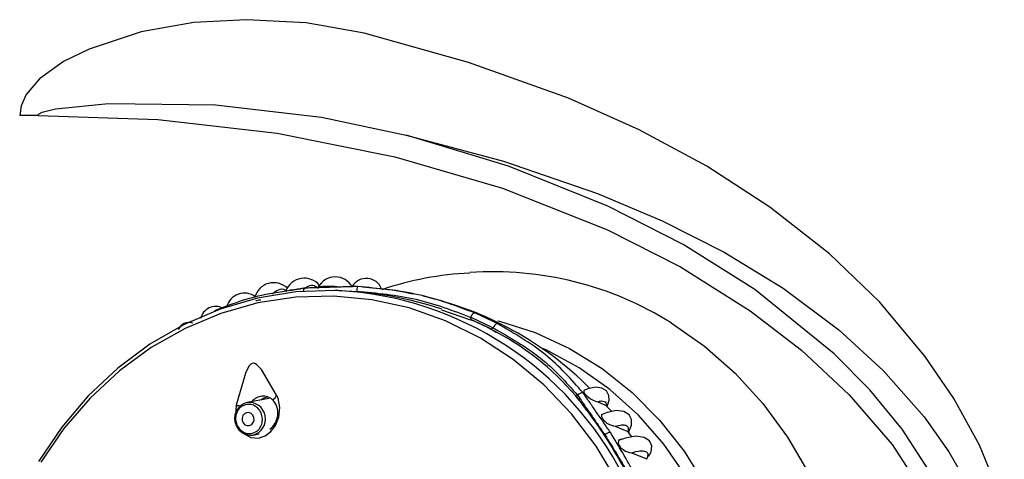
# Model space of a CAD drawing. Header units: millimetres. Extents: x 4904.09 to 4905.21, y 4759.5 to 4761.8.
# Tile 48 of 54: x 4904.8739 to 4904.9483, y 4760.8323 to 4760.8655. Entities that reach past the tile are written whole.
import ezdxf

# ---------------------------------------------------------------- set-up
doc = ezdxf.new("R2010")
doc.units = ezdxf.units.MM
doc.layers.add('SANINDUSA', color=3, linetype='Continuous')

msp = doc.modelspace()

# ---------------------------------------------------------------- linework, layer by layer
at = {"layer": 'SANINDUSA'}
for p, q in [((4904.87526717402, 4760.858289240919), (4904.873868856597, 4760.858289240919)), ((4904.895090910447, 4760.845164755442), (4904.894340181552, 4760.845079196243)), ((4904.894340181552, 4760.845079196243), (4904.894288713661, 4760.845073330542)), ((4904.903549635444, 4760.844791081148), (4904.903221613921, 4760.844861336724)), ((4904.905751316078, 4760.84360160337), (4904.907940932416, 4760.842850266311)), ((4904.90799351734, 4760.842840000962), (4904.907954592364, 4760.843028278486)), ((4904.909651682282, 4760.842227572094), (4904.90950141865, 4760.842128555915)), ((4904.915935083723, 4760.837082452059), (4904.916025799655, 4760.837142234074)), ((4904.890220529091, 4760.836382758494), (4904.890174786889, 4760.835647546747)), ((4904.892687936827, 4760.83689697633), (4904.891046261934, 4760.836594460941)), ((4904.917541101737, 4760.836652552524), (4904.918181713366, 4760.836368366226)), ((4904.918601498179, 4760.835914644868), (4904.918262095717, 4760.836274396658)), ((4904.918872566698, 4760.834805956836), (4904.919825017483, 4760.834405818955)), ((4904.891500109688, 4760.834136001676), (4904.891961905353, 4760.834221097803)), ((4904.919825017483, 4760.834405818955), (4904.919881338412, 4760.83434029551)), ((4904.920128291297, 4760.83398853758), (4904.919863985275, 4760.834326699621)), ((4904.91949512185, 4760.833857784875), (4904.919172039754, 4760.83374007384)), ((4904.948264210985, 4760.828850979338), (4904.946396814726, 4760.833357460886)), ((4904.920093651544, 4760.832795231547), (4904.921254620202, 4760.832344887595)), ((4904.921254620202, 4760.832344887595), (4904.9212792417, 4760.832305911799))]:
    msp.add_line(p, q, dxfattribs=at)
at = {"layer": 'SANINDUSA', "flags": 128}
for points in [[(4904.899902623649, 4760.864489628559), (4904.895503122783, 4760.865274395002), (4904.891008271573, 4760.865519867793), (4904.887029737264, 4760.865296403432), (4904.883034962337, 4760.86459484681), (4904.879109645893, 4760.863298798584), (4904.877167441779, 4760.862350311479), (4904.875361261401, 4760.861048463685), (4904.874350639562, 4760.859864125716), (4904.873972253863, 4760.859019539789), (4904.873868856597, 4760.858289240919)], [(4904.915335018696, 4760.85958147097), (4904.907778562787, 4760.86229584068), (4904.899902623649, 4760.864489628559)], [(4904.942267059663, 4760.840104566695), (4904.938825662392, 4760.844198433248), (4904.935051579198, 4760.847821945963), (4904.930559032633, 4760.851354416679), (4904.925785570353, 4760.854444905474), (4904.920680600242, 4760.857188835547), (4904.915335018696, 4760.85958147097)], [(4904.87526717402, 4760.858289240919), (4904.875272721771, 4760.858320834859), (4904.875291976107, 4760.858356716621), (4904.875344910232, 4760.858409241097), (4904.875577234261, 4760.858529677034), (4904.876566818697, 4760.858778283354), (4904.880586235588, 4760.859179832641), (4904.888661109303, 4760.859092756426), (4904.896668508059, 4760.85814236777), (4904.903072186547, 4760.856795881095)], [(4904.87526717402, 4760.858289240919), (4904.884305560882, 4760.857968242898), (4904.893311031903, 4760.85694235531), (4904.902205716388, 4760.85516756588), (4904.91035126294, 4760.852789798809), (4904.918275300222, 4760.849639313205), (4904.92379171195, 4760.846832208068), (4904.929067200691, 4760.843514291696), (4904.932939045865, 4760.840544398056), (4904.936547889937, 4760.8371820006), (4904.939780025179, 4760.833409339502), (4904.942458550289, 4760.829297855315)], [(4904.903072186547, 4760.856795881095), (4904.910435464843, 4760.854831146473), (4904.917539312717, 4760.852389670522)], [(4904.903102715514, 4760.775752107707), (4904.909100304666, 4760.777510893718), (4904.915010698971, 4760.77968114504), (4904.922330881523, 4760.783096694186), (4904.929362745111, 4760.787384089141), (4904.932699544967, 4760.789899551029), (4904.93585604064, 4760.79268267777), (4904.93886912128, 4760.795853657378), (4904.941565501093, 4760.799349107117), (4904.943904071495, 4760.803277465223), (4904.945723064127, 4760.807632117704), (4904.946828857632, 4760.812238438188), (4904.947119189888, 4760.817162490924), (4904.946656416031, 4760.821300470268), (4904.945545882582, 4760.825412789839), (4904.943421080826, 4760.830155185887), (4904.940548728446, 4760.834584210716), (4904.938096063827, 4760.837543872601), (4904.935419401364, 4760.840259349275), (4904.929402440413, 4760.845124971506), (4904.923996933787, 4760.84853088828), (4904.918302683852, 4760.851435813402), (4904.910813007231, 4760.854449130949), (4904.903072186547, 4760.856795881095)], [(4904.917539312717, 4760.852389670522), (4904.922423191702, 4760.85031969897), (4904.927086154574, 4760.84795395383), (4904.931557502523, 4760.845219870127), (4904.935758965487, 4760.84208214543), (4904.939105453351, 4760.839021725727), (4904.942208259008, 4760.835497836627)], [(4904.895323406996, 4760.844999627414), (4904.895323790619, 4760.845021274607), (4904.895327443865, 4760.845080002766), (4904.895334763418, 4760.845131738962), (4904.895345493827, 4760.845174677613), (4904.895359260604, 4760.84520732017), (4904.895375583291, 4760.845228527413), (4904.895393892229, 4760.845237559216)], [(4904.903221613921, 4760.844861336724), (4904.902317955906, 4760.84505488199), (4904.899782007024, 4760.845319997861)], [(4904.897944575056, 4760.845049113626), (4904.897669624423, 4760.845057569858), (4904.894744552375, 4760.844949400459), (4904.891848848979, 4760.844480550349), (4904.889018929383, 4760.843656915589), (4904.88629038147, 4760.842488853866), (4904.883697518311, 4760.840991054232), (4904.881272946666, 4760.839182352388), (4904.87904715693, 4760.837085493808), (4904.8770481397, 4760.834726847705), (4904.875301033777, 4760.832136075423)], [(4904.919013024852, 4760.830640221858), (4904.91741519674, 4760.833289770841), (4904.915558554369, 4760.835725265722), (4904.913466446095, 4760.837916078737), (4904.911165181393, 4760.839834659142), (4904.908683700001, 4760.841456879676), (4904.906053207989, 4760.842762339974), (4904.903306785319, 4760.843734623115), (4904.90047896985, 4760.844361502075), (4904.897605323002, 4760.844635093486), (4904.894721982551, 4760.844551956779), (4904.891865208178, 4760.844113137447), (4904.889070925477, 4760.843324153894), (4904.886374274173, 4760.842194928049), (4904.883809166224, 4760.840739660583), (4904.881407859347, 4760.838976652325), (4904.879200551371, 4760.83692807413), (4904.877215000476, 4760.834619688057), (4904.875476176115, 4760.832080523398)], [(4904.909985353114, 4760.84277199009), (4904.910125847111, 4760.842736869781), (4904.912824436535, 4760.841871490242), (4904.915416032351, 4760.840672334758), (4904.917866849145, 4760.839155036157), (4904.920144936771, 4760.837339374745), (4904.922220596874, 4760.835249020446), (4904.924066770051, 4760.832911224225), (4904.92565938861, 4760.830356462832)], [(4904.923103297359, 4760.842612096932), (4904.925606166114, 4760.840859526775), (4904.927922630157, 4760.838818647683), (4904.930025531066, 4760.836513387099), (4904.931890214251, 4760.833970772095), (4904.933494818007, 4760.831220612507)], [(4904.917741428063, 4760.7944028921), (4904.918939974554, 4760.79534966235), (4904.921043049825, 4760.797345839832), (4904.922921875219, 4760.799597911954), (4904.924551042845, 4760.802075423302), (4904.925908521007, 4760.804744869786), (4904.92697595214, 4760.807570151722), (4904.92773890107, 4760.810513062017), (4904.928187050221, 4760.81353380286), (4904.928314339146, 4760.816591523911), (4904.928119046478, 4760.819644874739), (4904.927603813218, 4760.822652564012), (4904.926775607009, 4760.825573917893), (4904.925645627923, 4760.828369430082), (4904.924229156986, 4760.831001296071), (4904.922545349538, 4760.833433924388), (4904.920616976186, 4760.83563441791), (4904.918470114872, 4760.837573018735), (4904.916133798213, 4760.839223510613), (4904.913639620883, 4760.840563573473), (4904.913378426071, 4760.840681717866)], [(4904.946396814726, 4760.833357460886), (4904.94445509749, 4760.836885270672), (4904.942267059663, 4760.840104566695)], [(4904.893276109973, 4760.837151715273), (4904.892131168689, 4760.839076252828), (4904.89175788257, 4760.839472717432), (4904.891630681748, 4760.839539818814), (4904.891523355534, 4760.839557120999), (4904.891429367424, 4760.83953722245), (4904.891342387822, 4760.839486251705), (4904.891219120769, 4760.839356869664), (4904.890961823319, 4760.83887500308), (4904.89022052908, 4760.836382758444)], [(4904.918249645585, 4760.83629925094), (4904.918399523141, 4760.836759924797), (4904.918374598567, 4760.837133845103), (4904.918202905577, 4760.837462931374), (4904.917863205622, 4760.83768624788), (4904.917373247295, 4760.837747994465), (4904.916787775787, 4760.837624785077), (4904.91650632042, 4760.837490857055)], [(4904.890830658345, 4760.834237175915), (4904.89132976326, 4760.833951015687), (4904.891919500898, 4760.833902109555), (4904.892423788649, 4760.834074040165), (4904.892839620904, 4760.834392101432), (4904.893198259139, 4760.834866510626), (4904.893451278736, 4760.835493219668), (4904.893527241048, 4760.83620694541), (4904.893386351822, 4760.83690973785), (4904.89327610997, 4760.83715171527)], [(4904.892090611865, 4760.836786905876), (4904.892347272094, 4760.836956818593), (4904.892602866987, 4760.837020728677)], [(4904.916501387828, 4760.837503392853), (4904.916481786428, 4760.837474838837), (4904.916501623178, 4760.837365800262), (4904.916552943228, 4760.837275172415), (4904.916640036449, 4760.837166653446), (4904.916738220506, 4760.837069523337), (4904.916841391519, 4760.836983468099), (4904.916992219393, 4760.836878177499), (4904.917190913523, 4760.836769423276), (4904.917459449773, 4760.836672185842), (4904.917541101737, 4760.836652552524), (4904.917541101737, 4760.836652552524)], [(4904.918181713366, 4760.836368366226), (4904.918283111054, 4760.836285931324), (4904.918278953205, 4760.836290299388)], [(4904.891004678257, 4760.835823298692), (4904.890844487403, 4760.835743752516), (4904.890726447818, 4760.835602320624), (4904.890668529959, 4760.83542053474), (4904.890679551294, 4760.835226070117), (4904.890757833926, 4760.83504853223), (4904.890891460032, 4760.834914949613), (4904.89106008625, 4760.834845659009), (4904.891238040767, 4760.834851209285), (4904.891398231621, 4760.834930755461), (4904.891516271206, 4760.835072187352), (4904.891574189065, 4760.835253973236), (4904.89156316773, 4760.83544843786), (4904.891484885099, 4760.835625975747), (4904.891351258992, 4760.835759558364), (4904.891182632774, 4760.835828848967), (4904.891004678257, 4760.835823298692)], [(4904.917870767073, 4760.835711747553), (4904.917829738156, 4760.835661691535), (4904.917827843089, 4760.835528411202), (4904.917863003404, 4760.835435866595), (4904.917931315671, 4760.835326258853), (4904.918014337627, 4760.835228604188), (4904.918102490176, 4760.83514526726), (4904.918241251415, 4760.835040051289), (4904.918442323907, 4760.834926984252), (4904.918739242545, 4760.834827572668), (4904.918872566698, 4760.834805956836), (4904.918872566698, 4760.834805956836)], [(4904.919861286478, 4760.834332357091), (4904.920090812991, 4760.834877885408), (4904.920088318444, 4760.835298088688), (4904.91990768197, 4760.835663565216), (4904.91952409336, 4760.835909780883), (4904.91895328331, 4760.83597984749), (4904.918246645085, 4760.835848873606), (4904.917875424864, 4760.835695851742)], [(4904.942208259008, 4760.835497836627), (4904.944080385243, 4760.832861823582), (4904.945781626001, 4760.829897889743)], [(4904.921390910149, 4760.83252152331), (4904.921590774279, 4760.832873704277), (4904.921632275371, 4760.833314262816), (4904.921466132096, 4760.833699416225), (4904.921060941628, 4760.833960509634), (4904.920431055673, 4760.834038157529), (4904.919629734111, 4760.833906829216), (4904.91949512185, 4760.833857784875)], [(4904.919374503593, 4760.833813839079), (4904.919169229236, 4760.833765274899), (4904.919108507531, 4760.833686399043), (4904.919090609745, 4760.833556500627), (4904.919112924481, 4760.833455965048), (4904.919169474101, 4760.833335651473), (4904.919244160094, 4760.833229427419), (4904.919324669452, 4760.833141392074), (4904.919454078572, 4760.833031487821), (4904.919648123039, 4760.832913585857), (4904.919943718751, 4760.832813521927), (4904.920093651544, 4760.832795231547), (4904.920093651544, 4760.832795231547)]]:
    msp.add_lwpolyline(points, dxfattribs=at)
at = {"layer": 'SANINDUSA'}
for centre, radius, start, end in [((4904.895366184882, 4760.844498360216), 0.00148639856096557, 38.98691764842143, 159.2114945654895), ((4904.897717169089, 4760.844640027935), 0.001446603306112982, 28.0541589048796, 152.4464048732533), ((4904.900065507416, 4760.844750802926), 0.001223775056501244, 20.04038459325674, 150.5797174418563), ((4904.908952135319, 4760.822564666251), 0.02383091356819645, 92.57063743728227, 108.8905419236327), ((4904.909670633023, 4760.821167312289), 0.02530445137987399, 57.9376402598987, 94.04618512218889), ((4904.893069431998, 4760.844172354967), 0.001474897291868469, 45.89507974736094, 166.0926180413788), ((4904.897213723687, 4760.838452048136), 0.006915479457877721, 84.90829574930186, 96.59130637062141), ((4904.899952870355, 4760.845066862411), 0.0006207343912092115, 152.4734361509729, 184.554618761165), ((4904.890856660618, 4760.843464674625), 0.001394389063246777, 54.33909839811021, 164.7598537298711), ((4904.896523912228, 4760.819302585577), 0.02578569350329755, 27.06277752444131, 86.84168973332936), ((4904.897245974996, 4760.818511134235), 0.02653367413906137, 71.27766137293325, 88.40408757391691), ((4904.898670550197, 4760.819437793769), 0.02581404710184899, 44.90238666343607, 77.36402230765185), ((4904.888689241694, 4760.842664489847), 0.001185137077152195, 63.90556730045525, 166.9130650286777), ((4904.888668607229, 4760.843434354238), 0.0001074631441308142, 102.0902555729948, 145.7853786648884), ((4904.898407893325, 4760.820299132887), 0.02507119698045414, 62.57003323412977, 66.91302025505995), ((4904.886673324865, 4760.841734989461), 0.0009005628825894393, 72.51647806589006, 155.9169443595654), ((4904.898190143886, 4760.820229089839), 0.02463321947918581, 62.80136300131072, 66.6816904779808), ((4904.898246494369, 4760.820227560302), 0.02462370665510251, 62.80136300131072, 66.68169052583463), ((4904.910089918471, 4760.842120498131), 0.0004511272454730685, 107.0968118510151, 166.2699545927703), ((4904.900210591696, 4760.823745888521), 0.02058265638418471, 40.40774011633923, 63.32914278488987), ((4904.892267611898, 4760.835979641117), 0.001088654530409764, 49.19142039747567, 141.0901770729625), ((4904.892686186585, 4760.837354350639), 0.0006237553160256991, 298.0065152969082, 341.042691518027), ((4904.890137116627, 4760.816000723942), 0.03327971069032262, 33.06987565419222, 39.31908907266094), ((4904.916388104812, 4760.836850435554), 0.0004652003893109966, 82.72176828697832, 141.1522280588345), ((4904.891353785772, 4760.835380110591), 0.001252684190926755, 104.2109060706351, 276.707936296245), ((4904.8908413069, 4760.840578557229), 0.004241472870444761, 261.5840151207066, 265.9356868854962), ((4904.891192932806, 4760.835350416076), 0.001252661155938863, 284.1948030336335, 96.72403931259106), ((4904.891890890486, 4760.835785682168), 0.001490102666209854, 305.8043211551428, 43.09001884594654), ((4904.878762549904, 4760.808662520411), 0.04681587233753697, 23.85354449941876, 32.99986405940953), ((4904.918528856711, 4760.833681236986), 0.000655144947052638, 92.50958891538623, 133.4125743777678)]:
    msp.add_arc(centre, radius, start, end, dxfattribs=at)
for points, knots in [([(4904.892960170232, 4760.844787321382), (4904.893104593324, 4760.84491786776), (4904.893392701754, 4760.845178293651), (4904.893794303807, 4760.845201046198), (4904.89402214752, 4760.845028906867), (4904.894056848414, 4760.845002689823)], [0, 0, 0, 0, 0.4600581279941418, 0.9177661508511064, 1, 1, 1, 1]), ([(4904.895348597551, 4760.845181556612), (4904.895488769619, 4760.845279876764), (4904.895768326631, 4760.845475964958), (4904.896155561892, 4760.845459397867), (4904.896378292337, 4760.845279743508), (4904.896441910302, 4760.845228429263)], [0, 0, 0, 0, 0.4180655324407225, 0.8337834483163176, 0.9999999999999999, 0.9999999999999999, 0.9999999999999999, 0.9999999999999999]), ([(4904.90823901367, 4760.843362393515), (4904.906853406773, 4760.843880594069), (4904.904082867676, 4760.844916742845), (4904.900962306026, 4760.845208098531), (4904.899402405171, 4760.845353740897)], [0, 0, 0, 0, 0.5001217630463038, 1, 1, 1, 1]), ([(4904.894340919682, 4760.84505259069), (4904.893495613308, 4760.844928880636), (4904.891447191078, 4760.844629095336), (4904.889682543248, 4760.843942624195), (4904.888646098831, 4760.843539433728)], [0, 0, 0, 0, 0.4126621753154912, 1, 1, 1, 1]), ([(4904.899334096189, 4760.845017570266), (4904.900856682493, 4760.844869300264), (4904.90390263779, 4760.844572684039), (4904.906603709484, 4760.843543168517), (4904.907954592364, 4760.843028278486)], [0, 0, 0, 0, 0.4998715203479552, 1, 1, 1, 1]), ([(4904.89169881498, 4760.844278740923), (4904.891724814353, 4760.844288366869), (4904.891843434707, 4760.844332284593), (4904.891981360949, 4760.844346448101), (4904.892089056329, 4760.844357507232)], [0, 0, 0, 0, 0.2191813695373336, 1, 1, 1, 1]), ([(4904.907954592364, 4760.843028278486), (4904.90796321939, 4760.84305171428), (4904.907980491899, 4760.843098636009), (4904.908013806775, 4760.843165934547), (4904.908050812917, 4760.8432272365), (4904.908090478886, 4760.843279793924), (4904.908130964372, 4760.843321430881), (4904.908170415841, 4760.843349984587), (4904.908207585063, 4760.843365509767), (4904.908228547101, 4760.843363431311), (4904.90823901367, 4760.843362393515)], [0, 0, 0, 0, 0.1248127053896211, 0.2498924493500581, 0.374994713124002, 0.5000058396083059, 0.6250068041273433, 0.7501171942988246, 0.8752308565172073, 1, 1, 1, 1]), ([(4904.909651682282, 4760.842227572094), (4904.910893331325, 4760.841519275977), (4904.91337599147, 4760.840103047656), (4904.915142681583, 4760.838129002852), (4904.916025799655, 4760.837142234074)], [0, 0, 0, 0, 0.500128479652, 0.9999999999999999, 0.9999999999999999, 0.9999999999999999, 0.9999999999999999]), ([(4904.916447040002, 4760.837311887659), (4904.91555017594, 4760.838325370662), (4904.913755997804, 4760.840352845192), (4904.911223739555, 4760.841818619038), (4904.909957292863, 4760.842551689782)], [0, 0, 0, 0, 0.4998745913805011, 1, 1, 1, 1]), ([(4904.891454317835, 4760.834273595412), (4904.89157842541, 4760.834321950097), (4904.891826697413, 4760.834418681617), (4904.892092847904, 4760.834749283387), (4904.892225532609, 4760.835159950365), (4904.892200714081, 4760.835603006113), (4904.892022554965, 4760.836007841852), (4904.891718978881, 4760.836309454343), (4904.891333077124, 4760.836476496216), (4904.891069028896, 4760.836444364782), (4904.890937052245, 4760.83642830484)], [0, 0, 0, 0, 0.124818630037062, 0.2496944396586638, 0.3746571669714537, 0.499733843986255, 0.6249185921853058, 0.7500608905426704, 0.8750753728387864, 1, 1, 1, 1]), ([(4904.917541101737, 4760.836652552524), (4904.917641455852, 4760.836676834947), (4904.917841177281, 4760.83672516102), (4904.918045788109, 4760.836689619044), (4904.91817300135, 4760.836578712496), (4904.918178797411, 4760.836438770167), (4904.918181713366, 4760.836368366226)], [0, 0, 0, 0, 0.2507447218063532, 0.499023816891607, 0.7479626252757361, 1, 1, 1, 1]), ([(4904.918872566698, 4760.834805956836), (4904.91903888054, 4760.834848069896), (4904.919370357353, 4760.8349320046), (4904.91969149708, 4760.834887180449), (4904.919868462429, 4760.834723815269), (4904.919839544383, 4760.834512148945), (4904.919825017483, 4760.834405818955)], [0, 0, 0, 0, 0.2504255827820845, 0.4991182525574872, 0.7483834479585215, 1, 1, 1, 1]), ([(4904.918079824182, 4760.83415529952), (4904.91871879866, 4760.833131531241), (4904.9199967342, 4760.831084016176), (4904.92108619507, 4760.828758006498), (4904.921630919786, 4760.827595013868)], [0, 0, 0, 0, 0.5000052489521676, 1, 1, 1, 1]), ([(4904.922049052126, 4760.827779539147), (4904.921488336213, 4760.828931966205), (4904.920366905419, 4760.831236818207), (4904.919122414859, 4760.83330277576), (4904.918500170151, 4760.834335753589)], [0, 0, 0, 0, 0.5000004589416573, 1, 1, 1, 1]), ([(4904.920093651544, 4760.832795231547), (4904.920321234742, 4760.83285347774), (4904.920775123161, 4760.83296964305), (4904.92119295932, 4760.832927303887), (4904.921389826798, 4760.832732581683), (4904.921299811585, 4760.832474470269), (4904.921254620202, 4760.832344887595)], [0, 0, 0, 0, 0.2502499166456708, 0.4990945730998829, 0.7485246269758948, 1, 1, 1, 1])]:
    msp.add_open_spline(points, degree=3, knots=knots, dxfattribs=at)
for points, degree in [([(4904.895393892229, 4760.845237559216), (4904.894340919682, 4760.84505259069)], 1), ([(4904.899402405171, 4760.845353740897), (4904.895393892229, 4760.845237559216)], 1), ([(4904.907954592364, 4760.843028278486), (4904.909651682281, 4760.842227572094)], 1), ([(4904.90950142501, 4760.842128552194), (4904.909866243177, 4760.841896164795)], 1), ([(4904.918079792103, 4760.83415527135), (4904.915935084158, 4760.837082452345)], 1), ([(4904.916025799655, 4760.837142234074), (4904.918078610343, 4760.834157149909)], 1), ([(4904.918500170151, 4760.834335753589), (4904.916447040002, 4760.837311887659)], 1), ([(4904.890937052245, 4760.83642830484), (4904.890812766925, 4760.836379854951), (4904.890564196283, 4760.836282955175), (4904.890298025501, 4760.835951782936), (4904.890165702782, 4760.835540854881), (4904.89019088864, 4760.835098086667), (4904.890369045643, 4760.834693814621), (4904.890672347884, 4760.834392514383), (4904.891058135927, 4760.834225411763), (4904.891322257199, 4760.834257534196), (4904.891454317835, 4760.834273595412)], 3)]:
    msp.add_open_spline(points, degree=degree, dxfattribs=at)

doc.saveas('drawing.dxf')
